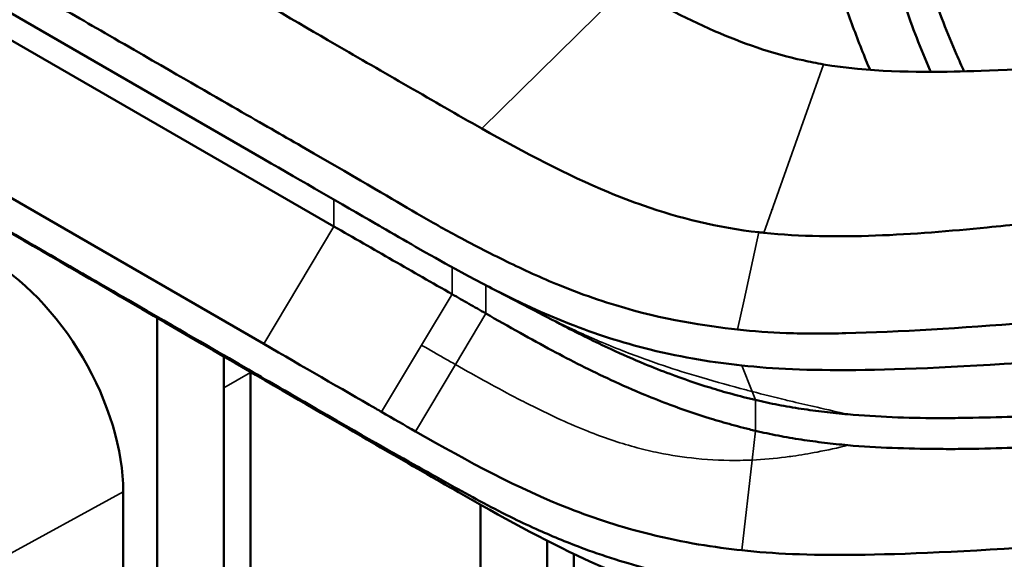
# Model space of a CAD drawing. Header units: millimetres. Extents: x 0 to 6049, y -120 to 1682.
# Tile 218 of 256: x 1908 to 1960, y 775 to 804. Entities that reach past the tile are written whole.
import ezdxf

# ---------------------------------------------------------------- set-up
doc = ezdxf.new("R2010")
doc.units = ezdxf.units.MM
doc.header["$LTSCALE"] = 2
doc.layers.add('Sichtbar (ISO)', color=7, linetype='Continuous', lineweight=50)
doc.layers.add('Sichtbar schmal (ISO)', color=7, linetype='Continuous', lineweight=35)

msp = doc.modelspace()

# ---------------------------------------------------------------- linework, layer by layer
at = {"layer": 'Sichtbar (ISO)'}
for p, q in [((1920.911, 796.265), (1880.433, 819.635)), ((1884.106, 816.041), (1924.63, 792.697)), ((1880.433, 809.837), (1920.911, 786.467)), ((1947.874, 793.6), (1947.872, 793.603)), ((1915.258, 740.538), (1915.258, 786.179)), ((1920.208, 784.954), (1920.208, 739.381)), ((1918.794, 784.138), (1918.794, 738.564)), ((1913.459, 778.625), (1913.459, 753.109)), ((1932.406, 746.423), (1932.406, 777.946)), ((1935.941, 776.033), (1935.941, 747.353)), ((1937.355, 775.332), (1937.355, 747.948))]:
    msp.add_line(p, q, dxfattribs=at)
msp.add_ellipse((1906.328, 782.742), major_axis=(-5.043, 8.734), ratio=0.57735, start_param=3.926991, end_param=5.518568, dxfattribs=at)
for points, knots in [([(1876.783, 824.029), (1877.581, 823.35), (1878.39, 822.771), (1880.164, 821.615), (1881.233, 820.988), (1882.501, 820.258), (1882.871, 820.047), (1884.028, 819.386), (1884.927, 818.869), (1886.486, 817.967), (1887.569, 817.341), (1891.636, 814.99), (1893.523, 813.9), (1898.195, 811.202), (1900.622, 809.801), (1909.95, 804.415), (1910.534, 804.076), (1919.135, 799.112), (1920.724, 798.207), (1926.429, 794.917), (1927.65, 794.182), (1929.68, 793.006), (1930.372, 792.612), (1931.955, 791.755), (1932.868, 791.286), (1934.696, 790.397), (1935.623, 789.969), (1936.942, 789.433), (1937.298, 789.294), (1938.284, 788.929), (1938.923, 788.712), (1942.14, 787.736), (1944.345, 787.419), (1946.033, 787.23)], [-2.324279, -2.324279, -2.324279, -2.324279, -2.284932, -2.284932, -2.239197, -2.239197, -2.224024, -2.224024, -2.171454, -2.171454, -2.132783, -2.132783, -2.099415, -2.099415, -2.050051, -2.050051, -1.926086, -1.926086, -1.694, -1.694, -1.328191, -1.328191, -1.152712, -1.152712, -0.936528, -0.936528, -0.725344, -0.725344, -0.648683, -0.648683, -0.51612, -0.51612, -0.000001, -0.000001, -0.000001, -0.000001]), ([(1953.061, 800.992), (1952.989, 801.163), (1952.59, 802.121), (1951.91, 803.891), (1951.153, 806.315), (1950.623, 808.739), (1950.31, 811.125), (1950.163, 813.348), (1950.083, 816.082), (1950.083, 818.018), (1950.083, 819.304)], [0.6645797, 0.6645797, 0.6645797, 0.6645797, 0.6735552, 0.7147558, 0.7568699, 0.799901, 0.8430547, 0.8870771, 0.924954, 1, 1, 1, 1]), ([(1958.044, 800.916), (1957.912, 801.212), (1957.283, 802.64), (1956.492, 804.62), (1955.909, 806.612), (1955.587, 808.015), (1955.349, 809.467), (1955.178, 811.204), (1955.083, 813.041), (1955.036, 815.347), (1955.034, 817.036), (1955.033, 818.08)], [0.6856731, 0.6856731, 0.6856731, 0.6856731, 0.7012806, 0.7608135, 0.7888142, 0.8052717, 0.8350382, 0.8670329, 0.9014725, 0.9391743, 1, 1, 1, 1]), ([(1953.619, 817.263), (1953.62, 816.22), (1953.621, 814.53), (1953.669, 812.224), (1953.763, 810.387), (1953.935, 808.651), (1954.173, 807.199), (1954.495, 805.795), (1955.078, 803.803), (1955.763, 802.089), (1956.268, 800.922), (1956.283, 800.888)], [0, 0, 0, 0, 0.0608257, 0.0985275, 0.1329671, 0.1649618, 0.1947283, 0.2111858, 0.2391865, 0.2987194, 0.3004952, 0.3004952, 0.3004952, 0.3004952]), ([(1901.481, 815.796), (1905.797, 813.303), (1910.039, 810.855), (1920.587, 804.739), (1922.721, 803.498), (1925.983, 801.607), (1927.27, 800.862), (1929.252, 799.721), (1929.912, 799.342), (1931.163, 798.627), (1931.822, 798.251), (1932.476, 797.884)], [0.000082, 0.000082, 0.000082, 0.000082, 1.831699, 1.831699, 2.789415, 2.789415, 3.417835, 3.417835, 3.750977, 3.750977, 4.105368, 4.105368, 4.105368, 4.105368]), ([(1946.026, 773.665), (1944.421, 773.852), (1942.275, 774.209), (1939.139, 775.168), (1938.519, 775.378), (1937.085, 775.906), (1936.289, 776.236), (1935.057, 776.785), (1934.608, 776.994), (1933.092, 777.734), (1932.038, 778.309), (1930.376, 779.231), (1929.726, 779.595), (1927.703, 780.73), (1926.488, 781.411), (1920.777, 784.711), (1919.233, 785.615), (1910.673, 790.559), (1909.977, 790.959), (1900.767, 796.276), (1898.323, 797.688), (1893.629, 800.397), (1891.73, 801.492), (1887.665, 803.837), (1886.473, 804.523), (1884.977, 805.386), (1884.073, 805.909), (1882.677, 806.725), (1881.929, 807.161), (1880.401, 808.028), (1879.575, 808.475), (1878.146, 809.165), (1877.461, 809.454), (1876.783, 809.664)], [0.000316, 0.000316, 0.000316, 0.000316, 0.490805, 0.490805, 0.615975, 0.615975, 0.786253, 0.786253, 0.886579, 0.886579, 1.130105, 1.130105, 1.293175, 1.293175, 1.661678, 1.661678, 1.90866, 1.90866, 2.045714, 2.045714, 2.101684, 2.101684, 2.139613, 2.139613, 2.183029, 2.183029, 2.249372, 2.249372, 2.285496, 2.285496, 2.338174, 2.338174, 2.388081, 2.388081, 2.388081, 2.388081]), ([(1949.51, 801.5), (1947.835, 801.86), (1946.247, 802.431), (1943.184, 803.761), (1941.596, 804.608), (1940.154, 805.441)], [-1.144335, -1.144335, -1.144335, -1.144335, -0.611944, -0.611944, -0.000065, -0.000065, -0.000065, -0.000065]), ([(1950.591, 801.286), (1950.408, 801.321), (1950.226, 801.354), (1949.865, 801.425), (1949.687, 801.462), (1949.51, 801.5)], [-0.1149164, -0.1149164, -0.1149164, -0.1149164, -0.05725, -0.05725, -0.0001079, -0.0001079, -0.0001079, -0.0001079]), ([(1965.903, 801.396), (1961.978, 801.03), (1959.136, 800.937), (1955.519, 800.862), (1952.978, 800.882), (1950.591, 801.286)], [0.00001, 0.00001, 0.00001, 0.00001, 1.187833, 1.187833, 2.670617, 2.670617, 2.670617, 2.670617]), ([(1932.476, 797.884), (1934.771, 796.596), (1936.969, 795.428), (1939.794, 794.256), (1940.409, 794.02), (1942.936, 793.139), (1944.994, 792.62), (1947.173, 792.386)], [0.000015, 0.000015, 0.000015, 0.000015, 0.960871, 0.960871, 1.220512, 1.220512, 1.998957, 1.998957, 1.998957, 1.998957]), ([(1927.162, 792.656), (1927.06, 792.716), (1926.957, 792.775), (1926.853, 792.835), (1925.01, 793.899), (1923.017, 795.049), (1920.911, 796.265)], [0, 0, 0, 0, 0.053098, 0.053098, 0.053098, 1, 1, 1, 1]), ([(1901.481, 795.818), (1905.722, 793.37), (1909.985, 790.91), (1920.587, 784.762), (1922.721, 783.522), (1925.982, 781.631), (1927.269, 780.886), (1929.252, 779.745), (1929.912, 779.366), (1931.163, 778.649), (1931.822, 778.274), (1932.476, 777.906)], [-3.178293, -3.178293, -3.178293, -3.178293, -1.754254, -1.754254, -1.01534, -1.01534, -0.530484, -0.530484, -0.273449, -0.273449, -0.000005, -0.000005, -0.000005, -0.000005]), ([(1947.433, 792.356), (1949.382, 792.157), (1951.366, 792.134), (1955.33, 792.28), (1957.308, 792.448), (1960.565, 792.771), (1961.8, 792.903), (1968.535, 793.634), (1973.875, 794.209), (1979.215, 794.784)], [-3.343451, -3.343451, -3.343451, -3.343451, -2.693829, -2.693829, -2.046168, -2.046168, -1.622305, -1.622305, -0.000582, -0.000582, -0.000582, -0.000582]), ([(1924.63, 792.697), (1925.673, 792.096), (1926.719, 791.495), (1928.81, 790.296), (1929.855, 789.698), (1930.903, 789.101)], [-0.8834804, -0.8834804, -0.8834804, -0.8834804, -0.4413552, -0.4413552, -0.000001, -0.000001, -0.000001, -0.000001]), ([(1947.173, 792.386), (1947.216, 792.382), (1947.26, 792.377), (1947.346, 792.368), (1947.389, 792.364), (1947.433, 792.356)], [0.00000217, 0.00000217, 0.00000217, 0.00000217, 0.01324126, 0.01324126, 0.02647594, 0.02647594, 0.02647594, 0.02647594]), ([(1946.262, 785.322), (1944.849, 785.474), (1943.176, 785.73), (1939.885, 786.542), (1938.478, 787.001), (1934.383, 788.608), (1931.815, 789.993), (1928.965, 791.62)], [0.000001, 0.000001, 0.000001, 0.000001, 0.431123, 0.431123, 0.797127, 0.797127, 1.53426, 1.53426, 1.53426, 1.53426]), ([(1930.903, 789.101), (1931.2, 788.931), (1931.498, 788.761), (1932.093, 788.42), (1932.391, 788.249), (1932.689, 788.078)], [-0.2514355, -0.2514355, -0.2514355, -0.2514355, -0.1258657, -0.1258657, -0.000001, -0.000001, -0.000001, -0.000001]), ([(1980.552, 789.403), (1975.768, 788.87), (1970.204, 788.353), (1963.884, 787.792), (1962.588, 787.681), (1957.906, 787.308), (1954.583, 787.099), (1950.734, 787.01), (1949.664, 787.004), (1947.738, 787.072), (1946.895, 787.133), (1946.033, 787.23)], [0.000191, 0.000191, 0.000191, 0.000191, 1.451976, 1.451976, 1.815882, 1.815882, 2.790752, 2.790752, 3.157122, 3.157122, 3.459844, 3.459844, 3.459844, 3.459844]), ([(1932.689, 788.078), (1933.283, 787.738), (1933.897, 787.388), (1935.069, 786.732), (1935.635, 786.422), (1937.22, 785.575), (1938.259, 785.047), (1939.919, 784.279), (1940.514, 784.017), (1941.563, 783.584), (1942.009, 783.408), (1943.15, 782.982), (1943.854, 782.742), (1944.958, 782.401), (1945.343, 782.288), (1945.936, 782.125), (1946.141, 782.07), (1946.558, 781.964), (1946.772, 781.911), (1946.986, 781.861)], [-1.798788, -1.798788, -1.798788, -1.798788, -1.544366, -1.544366, -1.310357, -1.310357, -0.897474, -0.897474, -0.673389, -0.673389, -0.511646, -0.511646, -0.266114, -0.266114, -0.136876, -0.136876, -0.069535, -0.069535, -0.000001, -0.000001, -0.000001, -0.000001]), ([(1936.845, 787.412), (1937.655, 786.989), (1938.483, 786.577), (1939.919, 785.912), (1940.514, 785.649), (1941.563, 785.216), (1942.009, 785.041), (1943.15, 784.614), (1943.854, 784.371), (1944.958, 784.03), (1945.343, 783.918), (1945.936, 783.757), (1946.141, 783.703), (1946.558, 783.597), (1946.772, 783.544), (1946.986, 783.494)], [-1.224175, -1.224175, -1.224175, -1.224175, -0.897474, -0.897474, -0.673389, -0.673389, -0.511646, -0.511646, -0.266114, -0.266114, -0.136876, -0.136876, -0.069535, -0.069535, -0.000001, -0.000001, -0.000001, -0.000001]), ([(1920.911, 786.467), (1923.017, 785.251), (1925.01, 784.101), (1926.853, 783.037), (1926.957, 782.977), (1927.06, 782.918), (1927.162, 782.859)], [0, 0, 0, 0, 0.946902, 0.946902, 0.946902, 1, 1, 1, 1]), ([(1946.986, 783.494), (1947.382, 783.4), (1947.784, 783.314), (1948.596, 783.158), (1949.005, 783.089), (1949.825, 782.963), (1950.236, 782.908), (1951.058, 782.81), (1951.469, 782.769), (1951.88, 782.736)], [0.0000011, 0.0000011, 0.0000011, 0.0000011, 0.1283974, 0.1283974, 0.2557381, 0.2557381, 0.3815685, 0.3815685, 0.5059939, 0.5059939, 0.5059939, 0.5059939]), ([(1951.88, 782.736), (1953.445, 782.595), (1955.029, 782.534), (1957.04, 782.532), (1957.465, 782.535), (1959.575, 782.562), (1961.253, 782.618), (1962.314, 782.66)], [-0.700975, -0.700975, -0.700975, -0.700975, -0.3998036, -0.3998036, -0.3190798, -0.3190798, -0.0000014, -0.0000014, -0.0000014, -0.0000014]), ([(1928.965, 781.822), (1931.815, 780.195), (1934.383, 778.81), (1938.478, 777.203), (1939.885, 776.744), (1943.176, 775.932), (1944.849, 775.676), (1946.262, 775.524)], [-1.53426, -1.53426, -1.53426, -1.53426, -0.797127, -0.797127, -0.431123, -0.431123, -0.000001, -0.000001, -0.000001, -0.000001]), ([(1946.986, 781.861), (1947.382, 781.767), (1947.784, 781.682), (1948.596, 781.526), (1949.005, 781.456), (1949.825, 781.331), (1950.236, 781.276), (1951.058, 781.179), (1951.469, 781.136), (1951.88, 781.091)], [0.0000011, 0.0000011, 0.0000011, 0.0000011, 0.1283974, 0.1283974, 0.2557381, 0.2557381, 0.3815685, 0.3815685, 0.5059939, 0.5059939, 0.5059939, 0.5059939]), ([(1951.88, 781.091), (1953.445, 780.962), (1955.029, 780.91), (1957.04, 780.893), (1957.465, 780.893), (1959.575, 780.909), (1961.253, 780.984), (1962.314, 781.027)], [-0.700975, -0.700975, -0.700975, -0.700975, -0.3998036, -0.3998036, -0.3190798, -0.3190798, -0.0000014, -0.0000014, -0.0000014, -0.0000014]), ([(1932.476, 777.906), (1934.771, 776.616), (1936.969, 775.443), (1939.794, 774.248), (1940.409, 774.005), (1942.936, 773.095), (1944.994, 772.542), (1947.173, 772.256)], [-1.714435, -1.714435, -1.714435, -1.714435, -0.890339, -0.890339, -0.667652, -0.667652, -0.000002, -0.000002, -0.000002, -0.000002])]:
    msp.add_open_spline(points, degree=3, knots=knots, dxfattribs=at)
for points in [[(1928.965, 791.62), (1928.378, 791.955), (1927.778, 792.301), (1927.162, 792.656)], [(1935.056, 788.344), (1934.267, 788.754), (1933.487, 789.159), (1932.712, 789.562)], [(1915.258, 786.179), (1915.258, 786.737), (1915.257, 787.295), (1915.253, 787.855)], [(1936.845, 787.412), (1936.241, 787.727), (1935.646, 788.037), (1935.056, 788.344)], [(1918.79, 785.804), (1918.794, 785.247), (1918.794, 784.692), (1918.794, 784.138)], [(1962.553, 785.552), (1953.672, 784.958), (1949.564, 784.968), (1946.262, 785.322)], [(1920.208, 784.954), (1920.208, 784.963), (1920.208, 784.972), (1920.208, 784.981)], [(1927.162, 782.859), (1927.778, 782.503), (1928.378, 782.157), (1928.965, 781.822)], [(1946.262, 775.524), (1949.564, 775.17), (1953.672, 775.16), (1962.553, 775.754)]]:
    msp.add_open_spline(points, degree=3, dxfattribs=at)
at = {"layer": 'Sichtbar schmal (ISO)'}
for p, q in [((1932.476, 797.884), (1940.154, 805.441)), ((1947.433, 792.358), (1950.591, 801.286)), ((1924.63, 794.118), (1924.63, 792.697)), ((1920.911, 786.467), (1924.63, 792.697)), ((1946.379, 788.795), (1947.173, 792.386)), ((1930.903, 790.531), (1930.903, 789.101)), ((1932.689, 788.078), (1932.689, 789.573)), ((1929.283, 786.399), (1930.903, 789.101)), ((1946.033, 787.23), (1946.379, 788.795)), ((1931.078, 785.371), (1932.689, 788.078)), ((1927.162, 782.859), (1929.283, 786.399)), ((1928.965, 781.822), (1931.078, 785.371)), ((1946.262, 785.322), (1946.809, 783.941)), ((1920.208, 784.954), (1918.794, 784.138)), ((1946.809, 783.941), (1946.986, 783.494)), ((1946.986, 783.494), (1946.986, 781.861)), ((1946.809, 780.31), (1946.986, 781.861)), ((1946.262, 775.524), (1946.809, 780.31)), ((1913.459, 778.625), (1906.929, 775.047))]:
    msp.add_line(p, q, dxfattribs=at)
for points, knots in [([(1946.809, 783.941), (1946.601, 783.996), (1946.391, 784.051), (1946.179, 784.108), (1945.419, 784.312), (1944.643, 784.527), (1943.843, 784.766), (1943.195, 784.96), (1942.532, 785.171), (1941.865, 785.398), (1941.481, 785.53), (1941.096, 785.666), (1940.712, 785.809), (1939.894, 786.112), (1939.079, 786.441), (1938.264, 786.799), (1938.031, 786.901), (1937.797, 787.006), (1937.563, 787.114), (1936.732, 787.495), (1935.9, 787.905), (1935.056, 788.344)], [0, 0, 0, 0, 0.0434429, 0.0434429, 0.0434429, 0.2, 0.2, 0.2, 0.3269179, 0.3269179, 0.3269179, 0.4, 0.4, 0.4, 0.5554213, 0.5554213, 0.5554213, 0.6, 0.6, 0.6, 0.7584549, 0.7584549, 0.7584549, 0.7584549]), ([(1929.283, 786.399), (1929.487, 786.281), (1929.689, 786.165), (1929.889, 786.05), (1930.09, 785.934), (1930.289, 785.82), (1930.487, 785.707), (1930.685, 785.594), (1930.882, 785.482), (1931.078, 785.371)], [0, 0, 0, 0, 0.333333, 0.333333, 0.333333, 0.666667, 0.666667, 0.666667, 1, 1, 1, 1]), ([(1931.078, 785.371), (1932.219, 784.722), (1933.316, 784.118), (1934.39, 783.561), (1934.48, 783.514), (1934.569, 783.468), (1934.659, 783.422), (1935.639, 782.919), (1936.602, 782.457), (1937.563, 782.053), (1937.797, 781.955), (1938.031, 781.86), (1938.264, 781.769), (1939.079, 781.452), (1939.894, 781.18), (1940.712, 780.962), (1941.096, 780.86), (1941.481, 780.77), (1941.865, 780.692), (1942.532, 780.556), (1943.195, 780.457), (1943.843, 780.391), (1944.643, 780.309), (1945.419, 780.281), (1946.179, 780.292), (1946.391, 780.295), (1946.601, 780.301), (1946.809, 780.31)], [0, 0, 0, 0, 0.2, 0.2, 0.2, 0.216723, 0.216723, 0.216723, 0.4, 0.4, 0.4, 0.444579, 0.444579, 0.444579, 0.6, 0.6, 0.6, 0.673082, 0.673082, 0.673082, 0.8, 0.8, 0.8, 0.956557, 0.956557, 0.956557, 1, 1, 1, 1]), ([(1951.88, 782.736), (1951.355, 782.856), (1950.802, 782.978), (1950.251, 783.104), (1949.823, 783.202), (1949.397, 783.302), (1948.961, 783.406), (1948.835, 783.436), (1948.707, 783.466), (1948.579, 783.497), (1948.009, 783.635), (1947.418, 783.781), (1946.809, 783.941)], [0, 0, 0, 0, 0.333333, 0.333333, 0.333333, 0.591644, 0.591644, 0.591644, 0.666667, 0.666667, 0.666667, 1, 1, 1, 1]), ([(1946.809, 780.31), (1947.418, 780.338), (1948.009, 780.39), (1948.579, 780.463), (1948.707, 780.48), (1948.835, 780.497), (1948.961, 780.516), (1949.397, 780.579), (1949.823, 780.654), (1950.251, 780.734), (1950.802, 780.839), (1951.355, 780.953), (1951.88, 781.091)], [0, 0, 0, 0, 0.333333, 0.333333, 0.333333, 0.408356, 0.408356, 0.408356, 0.666667, 0.666667, 0.666667, 1, 1, 1, 1])]:
    msp.add_open_spline(points, degree=3, knots=knots, dxfattribs=at)

doc.saveas('drawing.dxf')
